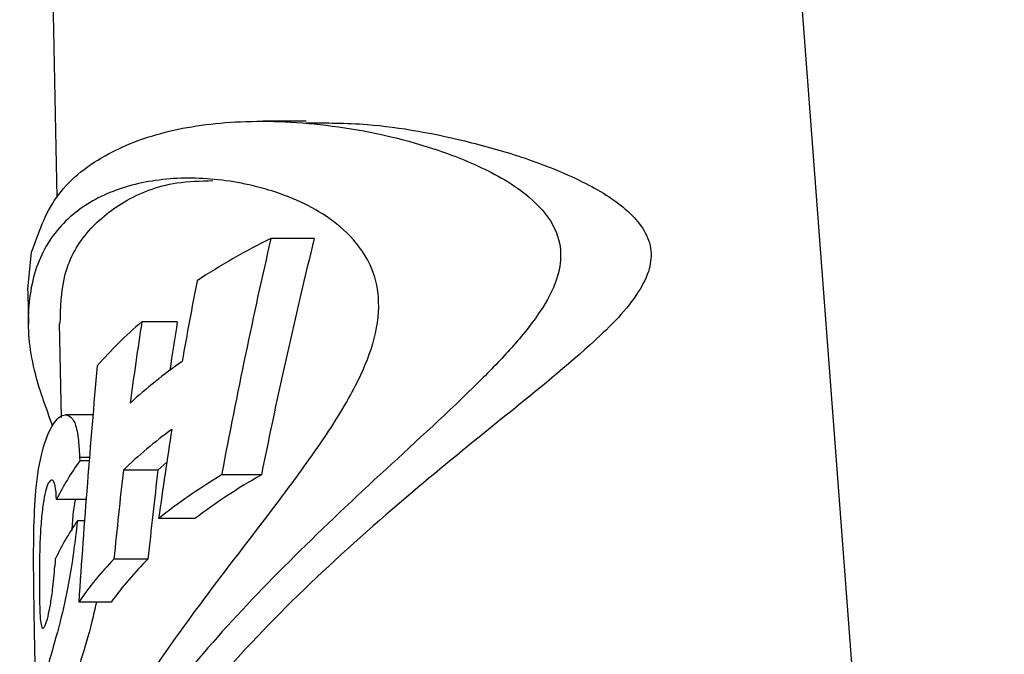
# Model space of a CAD drawing. Header units: inches. Extents: x 0.6 to 33.8, y 0 to 21.7.
# Tile 122 of 210: x 18.572 to 18.891, y 16.067 to 16.273. Entities that reach past the tile are written whole.
import ezdxf

# ---------------------------------------------------------------- set-up
doc = ezdxf.new("R2010")
doc.units = ezdxf.units.IN
doc.header["$MEASUREMENT"] = 0
doc.layers.add('FORMAT', color=7, linetype='Continuous')
doc.styles.add('SLDTEXTSTYLE3', font='TXT', dxfattribs={"width": 0.75})
doc.dimstyles.new('SLDDIMSTYLE0', dxfattribs={"dimtxt": 0.125, "dimasz": 0.13, "dimexe": 0, "dimexo": 0.0625, "dimgap": 0.03125, "dimtad": 0, "dimtih": 1, "dimtoh": 1, "dimdec": 1, "dimlfac": 4, "dimrnd": 1e-09, "dimzin": 12, "dimdsep": 46, "dimtxsty": 'SLDTEXTSTYLE3', "dimsah": 1, "dimcen": 0.09, "dimadec": 0, "dimazin": 3, "dimtfac": 1, "dimtdec": 1, "dimtofl": 0, "dimtmove": 0, "dimatfit": 3, "dimfxl": 1, "dimfrac": 2, "dimtolj": 1, "dimtzin": 12, "dimarcsym": 0})

# ---------------------------------------------------------------- blocks, each defined once
blk = doc.blocks.new('_D_4')
at = {"layer": 'FORMAT'}
for p, q in [((18.2277151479, 18.1795281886), (18.1896292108, 18.1795281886)), ((18.1896292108, 18.1795281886), (18.1896292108, 17.9810906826)), ((18.504798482, 18.1795281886), (18.5428844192, 18.1795281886)), ((18.5428844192, 18.1795281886), (18.5428844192, 17.9810906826)), ((16.9337310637, 9.6124842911), (16.9337310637, 18.12449347)), ((19.798782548, 17.3901102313), (19.798782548, 18.12449347)), ((16.9337310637, 17.99949347), (18.0799998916, 17.99949347)), ((19.798782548, 17.99949347), (18.65251372, 17.99949347)), ((18.1896292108, 17.9810906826), (18.2277151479, 17.9810906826)), ((18.5428844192, 17.9810906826), (18.504798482, 17.9810906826))]:
    blk.add_line(p, q, dxfattribs=at)
for points in [[(16.9337310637, 17.99949347), (17.0637310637, 17.97949347), (17.0637310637, 18.01949347)], [(19.798782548, 17.99949347), (19.668782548, 18.01949347), (19.668782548, 17.97949347)]]:
    blk.add_solid(points, dxfattribs=at)
at = {"layer": 'FORMAT', "char_height": 0.125, "attachment_point": 1, "style": 'SLDTEXTSTYLE3'}
for s, insert in [('291', (18.2277151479, 18.1422241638)), ('11.5', (18.2046248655, 17.9552015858))]:
    blk.add_mtext(s, dxfattribs=dict(at, insert=insert))

msp = doc.modelspace()

# ---------------------------------------------------------------- linework, layer by layer
at = {"color": 7, "linetype": 'Continuous'}
for p, q in [((18.5767860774, 16.5590295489), (18.5836096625, 16.2153801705)), ((18.8126922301, 16.444242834), (18.8908564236, 15.4063264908)), ((18.664527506, 16.2400509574), (18.6504578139, 16.2400509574)), ((18.6671207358, 16.2020252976), (18.6530471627, 16.2020252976)), ((18.5742112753, 16.1856159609), (18.575454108, 16.1975638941)), ((18.5743366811, 16.1842938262), (18.5742112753, 16.1856159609)), ((18.5742250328, 16.1842896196), (18.5744233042, 16.1743042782)), ((18.5844221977, 16.1744592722), (18.5850267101, 16.1440148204)), ((18.6227155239, 16.1750065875), (18.6111915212, 16.1750065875)), ((18.595350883, 16.1448461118), (18.5864432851, 16.1448461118)), ((18.5910359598, 16.1309834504), (18.5910740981, 16.1299160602)), ((18.5942069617, 16.1309834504), (18.5910359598, 16.1309834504)), ((18.5941211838, 16.1299160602), (18.5910740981, 16.1299160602)), ((18.6164133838, 16.1269396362), (18.6052131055, 16.1269396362)), ((18.6499868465, 16.1254227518), (18.6370774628, 16.1254227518)), ((18.5931420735, 16.1174308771), (18.5835542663, 16.1174308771)), ((18.5926207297, 16.110540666), (18.5903353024, 16.110540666)), ((18.628406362, 16.1112304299), (18.6166629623, 16.1112304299)), ((18.6131881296, 16.0980849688), (18.6021504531, 16.0980849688)), ((18.6012882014, 16.08414668), (18.5907470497, 16.08414668))]:
    msp.add_line(p, q, dxfattribs=at)
at = {"color": 7, "linetype": 'Continuous', "flags": 128}
msp.add_lwpolyline([(18.6193065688, 16.1295392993), (18.6182890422, 16.1286413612), (18.6164133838, 16.1269396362)], dxfattribs=at)
at = {"color": 7, "linetype": 'Continuous'}
for centre, radius, start, end in [((18.7575460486, 15.9912163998), 0.2352879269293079, 116.367814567, 123.0870834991), ((18.6976134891, 16.0729609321), 0.1337238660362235, 130.261100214, 138.9736082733), ((18.7184835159, 16.0271813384), 0.1646094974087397, 124.9052220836, 132.4526367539), ((18.7133207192, 16.0144973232), 0.15598246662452, 126.3353788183, 133.8740508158), ((18.6637947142, 16.0776092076), 0.089578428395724, 144.2730997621, 153.6057490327), ((18.6620876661, 16.0609759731), 0.0872069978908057, 145.3642781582, 154.8367363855), ((18.6814674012, 16.0215590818), 0.1102151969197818, 136.0260268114, 145.398365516), ((18.6906333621, 16.0199164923), 0.1100366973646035, 134.7337090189, 144.2876625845)]:
    msp.add_arc(centre, radius, start, end, dxfattribs=at)
for centre, major_axis, ratio, start_param, end_param in [((18.855032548, 15.5423051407), (0, 1.007179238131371), 0.2654076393, 0.8565903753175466, 0.9533423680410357), ((18.855032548, 15.5398433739), (0, 0.9694152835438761), 0.2654076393, 0.8188336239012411, 0.922217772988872), ((18.855032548, 15.6789870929), (0, 0.9291402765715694), 0.2907471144, 0.9905746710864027, 1.023898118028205), ((18.855032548, 15.777797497), (0, 0.894327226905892), 0.3043152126, 1.110578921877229, 1.143231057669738), ((18.855032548, 15.7759646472), (0, 0.8614104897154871), 0.3043152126, 1.089145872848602, 1.109641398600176), ((18.855032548, 15.8245931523), (0, 1.042308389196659), 0.2618050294, 1.242426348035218, 1.319130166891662), ((18.855032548, 15.6431238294), (0, 1.005692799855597), 0.2677981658, 1.053866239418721, 1.086645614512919), ((18.855032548, 15.7285949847), (0, 1.0280009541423), 0.2636101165, 1.172884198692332, 1.203143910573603), ((18.855032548, 15.726097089), (0, 0.9899782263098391), 0.2636101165, 1.153926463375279, 1.185586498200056), ((18.855032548, 16.0424802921), (0.2779790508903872, 0), 0.4807314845, 2.471992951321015, 2.601204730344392), ((18.855032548, 16.0424798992), (0.2679775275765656, 0), 0.4807314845, 2.442086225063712, 2.578654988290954), ((18.855032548, 15.9668489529), (0, 0.7543757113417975), 0.3659766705, 1.395978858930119, 1.39905638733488)]:
    msp.add_ellipse(centre, major_axis=major_axis, ratio=ratio, start_param=start_param, end_param=end_param, dxfattribs=at)
for points, knots in [([(18.57545410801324, 16.19756389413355), (18.57763096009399, 16.2037852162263), (18.5820624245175, 16.21645009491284), (18.59760562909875, 16.22916455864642), (18.61811943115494, 16.23725680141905), (18.64303943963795, 16.2407331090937), (18.67272942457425, 16.23940799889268), (18.70076237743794, 16.23352575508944), (18.7237859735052, 16.22444351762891), (18.73745798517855, 16.2160049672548), (18.74522693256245, 16.20617116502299), (18.74764722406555, 16.19769739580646), (18.74591542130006, 16.18788544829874), (18.74019028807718, 16.17741703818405), (18.73123669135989, 16.16647157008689), (18.71442030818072, 16.14918289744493), (18.68982167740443, 16.12693472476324), (18.66025656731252, 16.09903614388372), (18.63315288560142, 16.07074436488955), (18.61046839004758, 16.04237297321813), (18.59578930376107, 16.02090830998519), (18.59145174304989, 16.00993651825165), (18.59056106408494, 16.00768355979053)], [0, 0, 0, 0, 0.0738870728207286, 0.1504134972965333, 0.2176848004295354, 0.2866417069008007, 0.3592066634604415, 0.433679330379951, 0.4721806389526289, 0.5116617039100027, 0.5285913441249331, 0.5457135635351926, 0.560356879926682, 0.5796581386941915, 0.603680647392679, 0.6283666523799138, 0.6958848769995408, 0.7652541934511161, 0.8350268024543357, 0.9065498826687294, 0.9808108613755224, 1, 1, 1, 1]), ([(18.66452750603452, 16.23952193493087), (18.6709871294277, 16.23952388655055), (18.687495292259, 16.23952887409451), (18.71251594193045, 16.23493665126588), (18.73667331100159, 16.22799462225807), (18.75440642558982, 16.22081102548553), (18.76742073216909, 16.21292973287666), (18.7743491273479, 16.20492851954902), (18.77679360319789, 16.19834543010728), (18.77575554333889, 16.19081381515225), (18.76968021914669, 16.1798858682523), (18.75303641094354, 16.16379713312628), (18.72760564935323, 16.14339183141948), (18.69637129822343, 16.11801629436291), (18.66484516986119, 16.09001066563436), (18.63579054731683, 16.05989272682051), (18.61263481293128, 16.02998936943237), (18.59744620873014, 16.004167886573), (18.59332753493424, 15.98952472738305), (18.59165735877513, 15.98358673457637)], [0, 0, 0, 0, 0.0584622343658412, 0.149405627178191, 0.1972613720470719, 0.2455708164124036, 0.2870010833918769, 0.3035961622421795, 0.3203771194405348, 0.335038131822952, 0.3527313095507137, 0.39731455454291, 0.4724918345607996, 0.5494849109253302, 0.6444472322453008, 0.7421732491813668, 0.8362173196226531, 0.9335839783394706, 1, 1, 1, 1]), ([(18.59033723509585, 16.01895653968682), (18.59272630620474, 16.02423018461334), (18.59884239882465, 16.03773087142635), (18.61424382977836, 16.06170970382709), (18.63514882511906, 16.09048043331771), (18.65501092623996, 16.1158182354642), (18.67061788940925, 16.13741985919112), (18.68015838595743, 16.15278007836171), (18.68668289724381, 16.1678748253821), (18.68875745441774, 16.18119572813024), (18.6860536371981, 16.19361893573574), (18.67675003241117, 16.20651833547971), (18.6598323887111, 16.21612842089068), (18.63931818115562, 16.22142246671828), (18.61960259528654, 16.22205305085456), (18.60209652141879, 16.21834832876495), (18.58767446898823, 16.21017403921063), (18.57763002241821, 16.1973069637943), (18.57361807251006, 16.18006854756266), (18.5749205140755, 16.16121256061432), (18.57999246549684, 16.14737562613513), (18.58226087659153, 16.14118710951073)], [0, 0, 0, 0, 0.0444881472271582, 0.1138909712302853, 0.1839952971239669, 0.2561788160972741, 0.2896221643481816, 0.3238597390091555, 0.3488631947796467, 0.3741178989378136, 0.396160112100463, 0.4265226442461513, 0.4840040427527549, 0.5435917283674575, 0.6047037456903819, 0.6687936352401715, 0.7343905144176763, 0.8049585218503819, 0.877762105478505, 0.9453295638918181, 1, 1, 1, 1]), ([(18.58474866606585, 16.17445778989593), (18.58490673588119, 16.17963112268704), (18.58525389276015, 16.19099292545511), (18.59252949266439, 16.20433616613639), (18.60501615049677, 16.2145567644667), (18.6191201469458, 16.22034115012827), (18.63022056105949, 16.22069487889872), (18.63418233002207, 16.22082112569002)], [0, 0, 0, 0, 0.1924596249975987, 0.4226846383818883, 0.6450259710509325, 0.8733087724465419, 1, 1, 1, 1]), ([(18.59033530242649, 16.11054066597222), (18.58949543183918, 16.10362891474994), (18.58808773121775, 16.09204418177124), (18.58442402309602, 16.07620881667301), (18.58109136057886, 16.06474625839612), (18.57873815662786, 16.05691266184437), (18.57757605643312, 16.05365357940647), (18.57706128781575, 16.05368894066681), (18.5767866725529, 16.05794403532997), (18.57658871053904, 16.06574014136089), (18.57635767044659, 16.07732922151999), (18.57611378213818, 16.09143520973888), (18.57608492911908, 16.10673998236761), (18.57676793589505, 16.12182066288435), (18.57876786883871, 16.1339330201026), (18.58204617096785, 16.14207046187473), (18.5855628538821, 16.14527483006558), (18.58815045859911, 16.14458888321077), (18.58996614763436, 16.14160308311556), (18.59072397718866, 16.13647822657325), (18.59094557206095, 16.13257539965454), (18.59103595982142, 16.13098345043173)], [0, 0, 0, 0, 0.08090413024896, 0.1356027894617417, 0.2062285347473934, 0.2789553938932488, 0.3304418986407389, 0.3646760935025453, 0.3993427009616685, 0.4480123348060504, 0.4978796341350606, 0.5550273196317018, 0.6162090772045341, 0.6760889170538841, 0.7490989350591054, 0.824713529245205, 0.8802538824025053, 0.9180386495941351, 0.9446016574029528, 0.9774032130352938, 0.9999999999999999, 0.9999999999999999, 0.9999999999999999, 0.9999999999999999]), ([(18.58355426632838, 16.11743087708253), (18.58344605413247, 16.11902342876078), (18.58326920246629, 16.12162614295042), (18.58258263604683, 16.12351537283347), (18.58178561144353, 16.12388734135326), (18.58085869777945, 16.12295420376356), (18.57992484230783, 16.12015557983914), (18.57913409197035, 16.1159219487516), (18.5785188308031, 16.11029735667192), (18.57804081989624, 16.10190026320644), (18.57801612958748, 16.09247154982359), (18.57802257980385, 16.0839185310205), (18.57825505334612, 16.07863935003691), (18.57857769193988, 16.07620245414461), (18.57911775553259, 16.07542182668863), (18.57984934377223, 16.07620068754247), (18.58075462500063, 16.07906475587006), (18.5815911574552, 16.08323351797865), (18.58242350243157, 16.08882252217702), (18.58279056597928, 16.09316932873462), (18.5830101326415, 16.09576946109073)], [0, 0, 0, 0, 0.055038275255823, 0.0899492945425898, 0.1247663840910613, 0.1733548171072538, 0.2212652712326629, 0.2702312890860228, 0.3270868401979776, 0.3907112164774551, 0.5019787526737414, 0.5993574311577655, 0.6427601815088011, 0.686636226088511, 0.7245039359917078, 0.7809480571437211, 0.8341976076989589, 0.8792991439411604, 0.9278002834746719, 0.9999999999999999, 0.9999999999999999, 0.9999999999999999, 0.9999999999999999]), ([(18.58961195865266, 16.11743087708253), (18.58951512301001, 16.1169626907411), (18.58910766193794, 16.11499267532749), (18.58871799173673, 16.11142183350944), (18.58854689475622, 16.10836135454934), (18.58848924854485, 16.10733021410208)], [0, 0, 0, 0, 0.1713010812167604, 0.72079371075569, 1, 1, 1, 1]), ([(18.59647296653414, 16.08414667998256), (18.59599550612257, 16.08201082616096), (18.59430155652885, 16.07443317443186), (18.59149613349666, 16.06563372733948), (18.59009213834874, 16.06116874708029), (18.58949345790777, 16.059264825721)], [0, 0, 0, 0, 0.1837586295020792, 0.6519448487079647, 1, 1, 1, 1])]:
    msp.add_open_spline(points, degree=3, knots=knots, dxfattribs=at)

# ---------------------------------------------------------------- dimensions: what is measured, and where the dimension line sits
at = {"layer": 'FORMAT'}
dim = msp.add_linear_dim(base=(16.9337310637, 17.99949347), p1=(19.798782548, 17.3401102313), p2=(16.9337310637, 9.5624842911), dimstyle='SLDDIMSTYLE0', dxfattribs=at)
dim.commit()
dim.dimension.update_dxf_attribs({"geometry": '_D_4', "text_midpoint": (18.3662568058, 17.99949347), "dimtype": 160})

doc.saveas('drawing.dxf')
